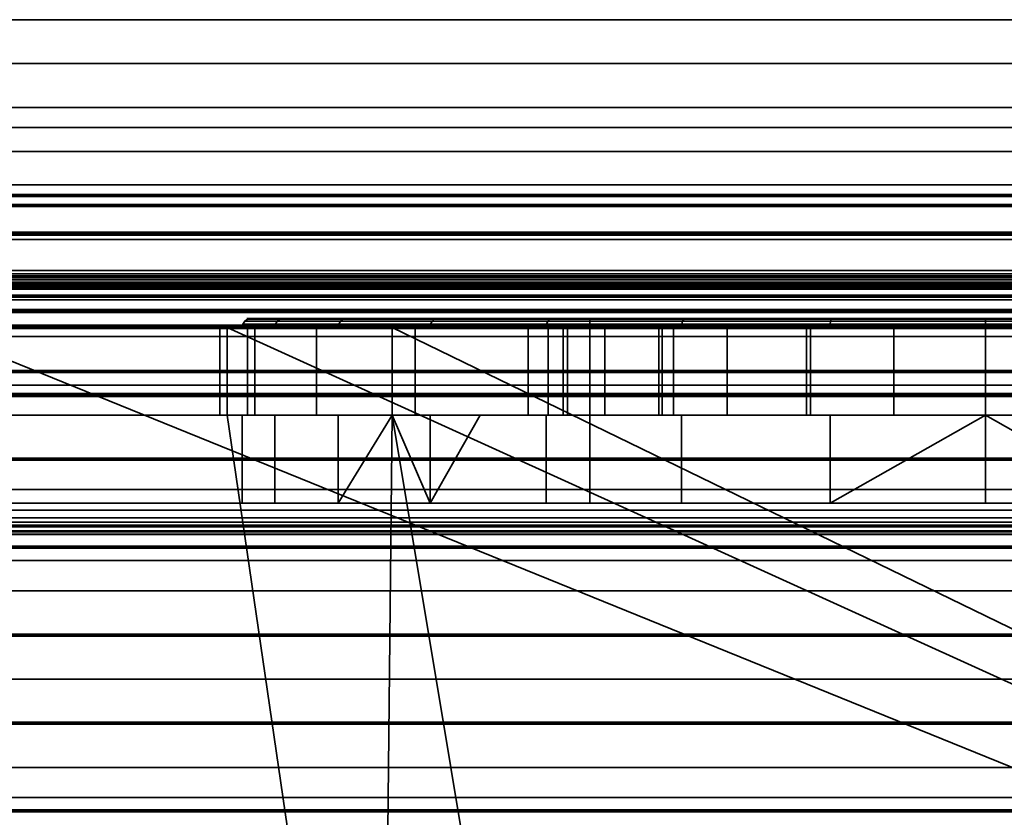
# Model space of a CAD drawing. Header units: millimetres. Extents: x -625 to 3725, y -115 to 86.
# Tile 45 of 256: x -354.99 to -343.79, y -22.57 to -13.5. Entities that reach past the tile are written whole.
import ezdxf

# ---------------------------------------------------------------- set-up
doc = ezdxf.new("R2010")
doc.units = ezdxf.units.MM
doc.layers.add('151', color=7, linetype='Continuous', true_color=0xffffff)

# ---------------------------------------------------------------- blocks, each defined once
blk = doc.blocks.new('UG_SURFACE_001')
at = {"layer": '151', "color": 252, "linetype": 'Continuous', "lineweight": 35}
for points in [[(625, -14, 2237), (625, 86, 2237), (-625, 86, 2237), (-625, -14, 2237)], [(-475, -14, 2087), (-475, 86, 2087), (475, 86, 2087), (475, -14, 2087)], [(625, -14, 2237), (-625, -14, 2237), (-475, -14, 2087), (475, -14, 2087)]]:
    blk.add_3dface(points, dxfattribs=at)
blk = doc.blocks.new('UG_SURFACE_026')
at = {"layer": '151', "color": 41, "linetype": 'Continuous', "lineweight": 35}
for points in [[(527.75, -32.75, 2137.75), (527.75, -17.75, 2137.75), (-527.75, -17.75, 2137.75), (-527.75, -32.75, 2137.75)], [(527.75, -17.75, 2137.75), (457.75, -17.75, 2067.75), (-457.75, -17.75, 2067.75), (-527.75, -17.75, 2137.75)], [(457.75, -17.75, 2067.75), (457.75, -32.75, 2067.75), (-457.75, -32.75, 2067.75), (-457.75, -17.75, 2067.75)]]:
    blk.add_3dface(points, dxfattribs=at)
blk = doc.blocks.new('UG_SURFACE_027')
at = {"layer": '151', "color": 14, "linetype": 'Continuous', "lineweight": 35}
for points in [[(532.75, -14, 2142.75), (527.75, -14, 2137.75), (-527.75, -14, 2137.75), (-532.75, -14, 2142.75)], [(532.75, -29.75, 2142.75), (532.75, -14, 2142.75), (-532.75, -14, 2142.75), (-532.75, -29.75, 2142.75)], [(-527.75, -14, 2137.75), (527.75, -14, 2137.75), (527.75, -32.75, 2137.75), (-527.75, -32.75, 2137.75)]]:
    blk.add_3dface(points, dxfattribs=at)
blk = doc.blocks.new('UG_SURFACE_028')
at = {"layer": '151', "color": 14, "linetype": 'Continuous', "lineweight": 35}
for points in [[(456.8, -17.75, 2066.8), (456.8, 11.25, 2066.8), (-456.8, 11.25, 2066.8), (-456.8, -17.75, 2066.8)], [(452.75, 8.5, 2062.75), (452.75, -29.75, 2062.75), (-452.75, -29.75, 2062.75), (-452.75, 8.5, 2062.75)], [(457.75, -32.75, 2067.75), (457.75, -17.75, 2067.75), (-457.75, -17.75, 2067.75), (-457.75, -32.75, 2067.75)], [(457.75, -17.75, 2067.75), (456.8, -17.75, 2066.8), (-456.8, -17.75, 2066.8), (-457.75, -17.75, 2067.75)]]:
    blk.add_3dface(points, dxfattribs=at)
blk = doc.blocks.new('UG_SURFACE_029')
at = {"layer": '151', "color": 7, "linetype": 'Continuous', "lineweight": 35}
for points in [[(-452.75, 8.25, 2062.75), (-452.75, -29.75, 2062.75), (452.75, -29.75, 2062.75), (452.75, 8.25, 2062.75)], [(452.5, 8.25, 2062.5), (452.5, -29.75, 2062.5), (-452.5, -29.75, 2062.5), (-452.5, 8.25, 2062.5)], [(533, -29.75, 2143), (533, -14, 2143), (-533, -14, 2143), (-533, -29.75, 2143)], [(532.75, -14, 2142.75), (-532.75, -14, 2142.75), (-533, -14, 2143), (533, -14, 2143)], [(-532.75, -29.75, 2142.75), (-532.75, -14, 2142.75), (532.75, -14, 2142.75), (532.75, -29.75, 2142.75)]]:
    blk.add_3dface(points, dxfattribs=at)
blk = doc.blocks.new('UG_SURFACE_038')
at = {"layer": '151', "color": 31, "linetype": 'Continuous', "lineweight": 35}
for points in [[(461.25, -17.75, 2071.25), (461.25, 67.25, 2071.25), (-461.25, 67.25, 2071.25), (-461.25, -17.75, 2071.25)], [(456.75, 13.25, 2066.75), (456.75, -17.75, 2066.75), (-456.75, -17.75, 2066.75), (-456.75, 13.25, 2066.75)], [(452.25, -27.75, 2062.25), (452.25, 13.25, 2062.25), (-452.25, 13.25, 2062.25), (-452.25, -27.75, 2062.25)], [(413.25, 3.25, 2023.25), (413.25, -27.75, 2023.25), (-413.25, -27.75, 2023.25), (-413.25, 3.25, 2023.25)], [(456.75, -17.75, 2066.75), (461.25, -17.75, 2071.25), (-461.25, -17.75, 2071.25), (-456.75, -17.75, 2066.75)]]:
    blk.add_3dface(points, dxfattribs=at)
blk = doc.blocks.new('UG_SURFACE_040')
at = {"layer": '151', "color": 7, "linetype": 'Continuous', "lineweight": 35}
for points in [[(-413.25, 2.75, 2023.25), (-413.25, -27.75, 2023.25), (413.25, -27.75, 2023.25), (413.25, 2.75, 2023.25)], [(413, 2.75, 2023), (413, -27.75, 2023), (-413, -27.75, 2023), (-413, 2.75, 2023)], [(452.5, -27.75, 2062.5), (452.5, -17.75, 2062.5), (-452.5, -17.75, 2062.5), (-452.5, -27.75, 2062.5)], [(452.5, -17.75, 2062.5), (452.25, -17.75, 2062.25), (-452.25, -17.75, 2062.25), (-452.5, -17.75, 2062.5)], [(-452.25, -27.75, 2062.25), (-452.25, -17.75, 2062.25), (452.25, -17.75, 2062.25), (452.25, -27.75, 2062.25)]]:
    blk.add_3dface(points, dxfattribs=at)
blk = doc.blocks.new('UG_SURFACE_046')
at = {"layer": '151', "color": 252, "linetype": 'Continuous', "lineweight": 35}
for points in [[(-408.5, -16.5, 8.5), (387.5, -16.5, 8.5), (387.5, -16.538, 8.309), (-408.5, -16.538, 8.309)], [(-408.5, -16.5, 24), (387.5, -16.5, 24), (387.5, -16.5, 8.5), (-408.5, -16.5, 8.5)], [(-408.5, -17.5, 24), (387.5, -17.5, 24), (387.5, -16.5, 24), (-408.5, -16.5, 24)], [(-408.5, -16.538, 8.309), (387.5, -16.538, 8.309), (387.5, -16.646, 8.146), (-408.5, -16.646, 8.146)], [(-408.5, -16.646, 8.146), (387.5, -16.646, 8.146), (387.5, -16.809, 8.038), (-408.5, -16.809, 8.038)], [(-408.5, -16.809, 8.038), (387.5, -16.809, 8.038), (387.5, -17, 8), (-408.5, -17, 8)], [(-408.5, -17, 8), (387.5, -17, 8), (387.5, -18.5, 8), (-408.5, -18.5, 8)], [(-408.5, -17.5, 11), (387.5, -17.5, 11), (387.5, -24.5, 11), (-408.5, -24.5, 11)], [(-408.5, -17.5, 9), (387.5, -17.5, 9), (387.5, -17.5, 11), (-408.5, -17.5, 11)], [(-408.5, -18.5, 9), (387.5, -18.5, 9), (387.5, -17.5, 9), (-408.5, -17.5, 9)], [(-408.5, -17.5, 12), (387.5, -17.5, 12), (387.5, -17.5, 24), (-408.5, -17.5, 24)], [(-408.5, -24.5, 12), (387.5, -24.5, 12), (387.5, -17.5, 12), (-408.5, -17.5, 12)], [(-408.5, -18.5, 8), (387.5, -18.5, 8), (387.5, -18.5, 9), (-408.5, -18.5, 9)]]:
    blk.add_3dface(points, dxfattribs=at)
blk = doc.blocks.new('UG_SURFACE_047')
at = {"layer": '151', "color": 18, "linetype": 'Continuous', "lineweight": 70}
for points in [[(-408.5, -15.5, 8), (402.5, -15.5, 8), (402.5, -15.614, 7.426), (-408.5, -15.614, 7.426)], [(-408.5, -15.5, 23.5), (402.5, -15.5, 23.5), (402.5, -15.5, 8), (-408.5, -15.5, 8)], [(-408.5, -16.5, 23.5), (402.5, -16.5, 23.5), (402.5, -15.5, 23.5), (-408.5, -15.5, 23.5)], [(-408.5, -15.614, 7.426), (402.5, -15.614, 7.426), (402.5, -15.939, 6.939), (-408.5, -15.939, 6.939)], [(-408.5, -15.939, 6.939), (402.5, -15.939, 6.939), (402.5, -16.426, 6.614), (-408.5, -16.426, 6.614)], [(-408.5, -16.426, 6.614), (402.5, -16.426, 6.614), (402.5, -17, 6.5), (-408.5, -17, 6.5)], [(-408.5, -16.5, 8), (402.5, -16.5, 8), (402.5, -16.5, 23.5), (-408.5, -16.5, 23.5)], [(-408.5, -16.538, 7.809), (402.5, -16.538, 7.809), (402.5, -16.5, 8), (-408.5, -16.5, 8)], [(-408.5, -16.646, 7.646), (402.5, -16.646, 7.646), (402.5, -16.538, 7.809), (-408.5, -16.538, 7.809)], [(-408.5, -16.809, 7.538), (402.5, -16.809, 7.538), (402.5, -16.646, 7.646), (-408.5, -16.646, 7.646)], [(-408.5, -17, 7.5), (402.5, -17, 7.5), (402.5, -16.809, 7.538), (-408.5, -16.809, 7.538)], [(-408.5, -17, 6.5), (402.5, -17, 6.5), (402.5, -20.5, 6.5), (-408.5, -20.5, 6.5)], [(-408.5, -18.5, 7.5), (402.5, -18.5, 7.5), (402.5, -17, 7.5), (-408.5, -17, 7.5)], [(-408.5, -17.5, 9), (402.5, -17.5, 9), (402.5, -18.5, 9), (-408.5, -18.5, 9)], [(-408.5, -17.5, 10), (402.5, -17.5, 10), (402.5, -17.5, 9), (-408.5, -17.5, 9)], [(-408.5, -24.5, 10), (402.5, -24.5, 10), (402.5, -17.5, 10), (-408.5, -17.5, 10)], [(-408.5, -18.5, 9), (402.5, -18.5, 9), (402.5, -18.5, 7.5), (-408.5, -18.5, 7.5)], [(-408.5, -19.5, 9), (402.5, -19.5, 9), (402.5, -22.5, 9), (-408.5, -22.5, 9)], [(-408.5, -19.5, 7.5), (402.5, -19.5, 7.5), (402.5, -19.5, 9), (-408.5, -19.5, 9)], [(-408.5, -20.5, 7.5), (402.5, -20.5, 7.5), (402.5, -19.5, 7.5), (-408.5, -19.5, 7.5)], [(-408.5, -20.5, 6.5), (402.5, -20.5, 6.5), (402.5, -20.5, 7.5), (-408.5, -20.5, 7.5)], [(-408.5, -21.5, 6.5), (402.5, -21.5, 6.5), (402.5, -25, 6.5), (-408.5, -25, 6.5)], [(-408.5, -21.5, 7.5), (402.5, -21.5, 7.5), (402.5, -21.5, 6.5), (-408.5, -21.5, 6.5)], [(-408.5, -22.5, 7.5), (402.5, -22.5, 7.5), (402.5, -21.5, 7.5), (-408.5, -21.5, 7.5)], [(-408.5, -22.5, 9), (402.5, -22.5, 9), (402.5, -22.5, 7.5), (-408.5, -22.5, 7.5)]]:
    blk.add_3dface(points, dxfattribs=at)
blk = doc.blocks.new('UG_SURFACE_048')
at = {"layer": '151', "color": 250, "linetype": 'Continuous', "lineweight": 35}
for points in [[(-408.5, -14.5, 3.5), (408.5, -14.5, 3.5), (408.5, -14.728, 2.352), (-408.5, -14.728, 2.352)], [(-408.5, -14.5, 23.5), (408.5, -14.5, 23.5), (408.5, -14.5, 3.5), (-408.5, -14.5, 3.5)], [(-408.5, -15.5, 23.5), (408.5, -15.5, 23.5), (408.5, -14.5, 23.5), (-408.5, -14.5, 23.5)], [(-408.5, -14.728, 2.352), (408.5, -14.728, 2.352), (408.5, -15.379, 1.379), (-408.5, -15.379, 1.379)], [(-408.5, -15.379, 1.379), (408.5, -15.379, 1.379), (408.5, -16.352, 0.728), (-408.5, -16.352, 0.728)], [(-408.5, -15.5, 5.5), (408.5, -15.5, 5.5), (408.5, -19.216, 5.5), (-408.5, -19.216, 5.5)], [(-408.5, -15.5, 3.5), (408.5, -15.5, 3.5), (408.5, -15.5, 5.5), (-408.5, -15.5, 5.5)], [(-408.5, -15.606, 2.856), (408.5, -15.606, 2.856), (408.5, -15.5, 3.5), (-408.5, -15.5, 3.5)], [(-408.5, -15.5, 6.5), (408.5, -15.5, 6.5), (408.5, -15.5, 23.5), (-408.5, -15.5, 23.5)], [(-408.5, -20.5, 6.5), (408.5, -20.5, 6.5), (408.5, -15.5, 6.5), (-408.5, -15.5, 6.5)], [(-408.5, -15.915, 2.281), (408.5, -15.915, 2.281), (408.5, -15.606, 2.856), (-408.5, -15.606, 2.856)], [(-408.5, -16.391, 1.835), (408.5, -16.391, 1.835), (408.5, -15.915, 2.281), (-408.5, -15.915, 2.281)], [(-408.5, -16.352, 0.728), (408.5, -16.352, 0.728), (408.5, -17.5, 0.5), (-408.5, -17.5, 0.5)], [(-408.5, -16.986, 1.567), (408.5, -16.986, 1.567), (408.5, -16.391, 1.835), (-408.5, -16.391, 1.835)], [(-408.5, -16.458, 3.623), (408.5, -16.458, 3.623), (408.5, -16.486, 3.478), (-408.5, -16.486, 3.478)], [(-408.5, -16.486, 3.767), (408.5, -16.486, 3.767), (408.5, -16.458, 3.623), (-408.5, -16.458, 3.623)], [(-408.5, -16.486, 3.478), (408.5, -16.486, 3.478), (408.5, -16.566, 3.354), (-408.5, -16.566, 3.354)], [(-408.5, -16.566, 3.891), (408.5, -16.566, 3.891), (408.5, -16.486, 3.767), (-408.5, -16.486, 3.767)], [(-408.5, -16.566, 3.354), (408.5, -16.566, 3.354), (408.5, -16.687, 3.269), (-408.5, -16.687, 3.269)], [(-408.5, -17.785, 4.87), (408.5, -17.785, 4.87), (408.5, -16.566, 3.891), (-408.5, -16.566, 3.891)], [(-408.5, -16.687, 3.269), (408.5, -16.687, 3.269), (408.5, -16.83, 3.235), (-408.5, -16.83, 3.235)], [(-408.5, -16.83, 3.235), (408.5, -16.83, 3.235), (408.5, -16.976, 3.257), (-408.5, -16.976, 3.257)], [(-408.5, -16.976, 3.257), (408.5, -16.976, 3.257), (408.5, -17.103, 3.332), (-408.5, -17.103, 3.332)], [(-408.5, -19.001, 3.033), (408.5, -19.001, 3.033), (408.5, -16.986, 1.567), (-408.5, -16.986, 1.567)], [(-408.5, -17.103, 3.332), (408.5, -17.103, 3.332), (408.5, -18.843, 4.791), (-408.5, -18.843, 4.791)], [(-408.5, -17.5, 0.5), (408.5, -17.5, 0.5), (408.5, -24.5, 0.5), (-408.5, -24.5, 0.5)], [(-408.5, -17.658, 1.5), (408.5, -17.658, 1.5), (408.5, -19.27, 2.674), (-408.5, -19.27, 2.674)], [(-408.5, -24.342, 1.5), (408.5, -24.342, 1.5), (408.5, -17.658, 1.5), (-408.5, -17.658, 1.5)], [(-408.5, -19.216, 5.5), (408.5, -19.216, 5.5), (408.5, -17.785, 4.87), (-408.5, -17.785, 4.87)], [(-408.5, -18.843, 4.791), (408.5, -18.843, 4.791), (408.5, -21, 5.5), (-408.5, -21, 5.5)], [(-408.5, -19.079, 3.07), (408.5, -19.079, 3.07), (408.5, -19.001, 3.033), (-408.5, -19.001, 3.033)], [(-408.5, -19.166, 3.074), (408.5, -19.166, 3.074), (408.5, -19.079, 3.07), (-408.5, -19.079, 3.07)], [(-408.5, -19.248, 3.044), (408.5, -19.248, 3.044), (408.5, -19.166, 3.074), (-408.5, -19.166, 3.074)], [(-408.5, -19.313, 2.986), (408.5, -19.313, 2.986), (408.5, -19.248, 3.044), (-408.5, -19.248, 3.044)], [(-408.5, -19.27, 2.674), (408.5, -19.27, 2.674), (408.5, -19.327, 2.739), (-408.5, -19.327, 2.739)], [(-408.5, -19.35, 2.908), (408.5, -19.35, 2.908), (408.5, -19.313, 2.986), (-408.5, -19.313, 2.986)], [(-408.5, -19.327, 2.739), (408.5, -19.327, 2.739), (408.5, -19.355, 2.821), (-408.5, -19.355, 2.821)], [(-408.5, -19.355, 2.821), (408.5, -19.355, 2.821), (408.5, -19.35, 2.908), (-408.5, -19.35, 2.908)], [(-408.5, -19.653, 7.5), (408.5, -19.653, 7.5), (408.5, -20.5, 7.5), (-408.5, -20.5, 7.5)], [(-408.5, -19.995, 8.44), (408.5, -19.995, 8.44), (408.5, -19.653, 7.5), (-408.5, -19.653, 7.5)], [(-408.5, -22.005, 8.44), (408.5, -22.005, 8.44), (408.5, -19.995, 8.44), (-408.5, -19.995, 8.44)], [(-408.5, -20.5, 7.5), (408.5, -20.5, 7.5), (408.5, -20.5, 6.5), (-408.5, -20.5, 6.5)], [(-408.5, -21, 5.5), (408.5, -21, 5.5), (408.5, -23.157, 4.791), (-408.5, -23.157, 4.791)], [(-408.5, -21.5, 7.5), (408.5, -21.5, 7.5), (408.5, -22.347, 7.5), (-408.5, -22.347, 7.5)], [(-408.5, -21.5, 6.5), (408.5, -21.5, 6.5), (408.5, -21.5, 7.5), (-408.5, -21.5, 7.5)], [(-408.5, -26.5, 6.5), (408.5, -26.5, 6.5), (408.5, -21.5, 6.5), (-408.5, -21.5, 6.5)], [(-408.5, -22.347, 7.5), (408.5, -22.347, 7.5), (408.5, -22.005, 8.44), (-408.5, -22.005, 8.44)]]:
    blk.add_3dface(points, dxfattribs=at)
blk = doc.blocks.new('UG_SURFACE_049')
at = {"layer": '151', "color": 252, "linetype": 'Continuous', "lineweight": 35}
for points in [[(-408.5, -13.5, 0.5), (408.5, -13.5, 0.5), (408.5, -14.5, 0.5), (-408.5, -14.5, 0.5)], [(-408.5, -13.5, 26.5), (408.5, -13.5, 26.5), (408.5, -13.5, 0.5), (-408.5, -13.5, 0.5)], [(-408.5, -14.5, 26.5), (408.5, -14.5, 26.5), (408.5, -13.5, 26.5), (-408.5, -13.5, 26.5)], [(-408.5, -13.5, 29.5), (408.5, -13.5, 29.5), (408.5, -14.5, 29.5), (-408.5, -14.5, 29.5)], [(-408.5, -13.5, 30.5), (408.5, -13.5, 30.5), (408.5, -13.5, 29.5), (-408.5, -13.5, 29.5)], [(-408.5, -17.75, 30.5), (408.5, -17.75, 30.5), (408.5, -13.5, 30.5), (-408.5, -13.5, 30.5)], [(-408.5, -14.5, 24), (408.5, -14.5, 24), (408.5, -17.772, 24), (-408.5, -17.772, 24)], [(-408.5, -14.5, 0.5), (408.5, -14.5, 0.5), (408.5, -14.5, 24), (-408.5, -14.5, 24)], [(-408.5, -15, 28), (408.5, -15, 28), (408.5, -14.5, 26.5), (-408.5, -14.5, 26.5)], [(-408.5, -14.5, 29.5), (408.5, -14.5, 29.5), (408.5, -15, 28), (-408.5, -15, 28)], [(-408.5, -16, 27), (408.5, -16, 27), (408.5, -26, 27), (-408.5, -26, 27)], [(-408.5, -16, 25), (408.5, -16, 25), (408.5, -16, 27), (-408.5, -16, 27)], [(-408.5, -17.772, 25), (408.5, -17.772, 25), (408.5, -16, 25), (-408.5, -16, 25)], [(-408.5, -16.5, 29.5), (408.5, -16.5, 29.5), (408.5, -17.75, 29.5), (-408.5, -17.75, 29.5)], [(-408.5, -16.5, 28), (408.5, -16.5, 28), (408.5, -16.5, 29.5), (-408.5, -16.5, 29.5)], [(-408.5, -25.5, 28), (408.5, -25.5, 28), (408.5, -16.5, 28), (-408.5, -16.5, 28)], [(-408.5, -17.75, 29.5), (408.5, -17.75, 29.5), (408.5, -17.75, 30.5), (-408.5, -17.75, 30.5)], [(-408.5, -17.772, 24), (408.5, -17.772, 24), (408.5, -17.772, 25), (-408.5, -17.772, 25)]]:
    blk.add_3dface(points, dxfattribs=at)
blk = doc.blocks.new('UG_SURFACE_051')
at = {"layer": '151', "color": 32, "linetype": 'Continuous', "lineweight": 35}
for points in [[(-409, -34, 2017), (409, -34, 2017), (409, 0, 2017), (-409, 0, 2017)], [(-409, -29, 30.5), (-409, -13, 30.5), (409, -13, 30.5), (409, -29, 30.5)]]:
    blk.add_3dface(points, dxfattribs=at)
blk = doc.blocks.new('UG_SURFACE_052')
at = {"layer": '151', "color": 252, "linetype": 'Continuous', "lineweight": 35}
for points in [[(-351.336, -16.929, 1099.765), (-352.424, -16.929, 1103.115), (-352.392, -16.908, 1103.118), (-351.308, -16.908, 1099.781)], [(-352.424, -16.929, 1103.115), (-352.056, -16.929, 1106.618), (-352.025, -16.908, 1106.608), (-352.392, -16.908, 1103.118)], [(-351.308, -16.908, 1099.781), (-352.392, -16.908, 1103.118), (-352.354, -16.9, 1103.122), (-351.275, -16.9, 1099.8)], [(-352.392, -16.908, 1103.118), (-352.025, -16.908, 1106.608), (-351.989, -16.9, 1106.596), (-352.354, -16.9, 1103.122)], [(-348.5, -16.9, 1108.5), (-348.5, -16.9, 1099.5), (-351.275, -16.9, 1099.8), (-352.354, -16.9, 1103.122)], [(-352.354, -16.9, 1103.122), (-351.989, -16.9, 1106.596), (-350.242, -16.9, 1109.621), (-348.5, -16.9, 1108.5)], [(-352.056, -16.929, 1106.618), (-350.295, -16.929, 1109.668), (-350.271, -16.908, 1109.646), (-352.025, -16.908, 1106.608)], [(-352.025, -16.908, 1106.608), (-350.271, -16.908, 1109.646), (-350.242, -16.9, 1109.621), (-351.989, -16.9, 1106.596)], [(-348.979, -16.929, 1097.147), (-351.336, -16.929, 1099.765), (-351.308, -16.908, 1099.781), (-348.96, -16.908, 1097.173)], [(-348.96, -16.908, 1097.173), (-351.308, -16.908, 1099.781), (-351.275, -16.9, 1099.8), (-348.937, -16.9, 1097.204)], [(-348.5, -16.9, 1099.5), (-348.937, -16.9, 1097.204), (-351.275, -16.9, 1099.8)], [(-350.295, -16.929, 1109.668), (-347.445, -16.929, 1111.738), (-347.432, -16.908, 1111.709), (-350.271, -16.908, 1109.646)], [(-350.271, -16.908, 1109.646), (-347.432, -16.908, 1111.709), (-347.417, -16.9, 1111.674), (-350.242, -16.9, 1109.621)], [(-348.5, -16.9, 1108.5), (-350.242, -16.9, 1109.621), (-347.417, -16.9, 1111.674)], [(-345.761, -16.929, 1095.714), (-348.979, -16.929, 1097.147), (-348.96, -16.908, 1097.173), (-345.754, -16.908, 1095.746)], [(-345.754, -16.908, 1095.746), (-348.96, -16.908, 1097.173), (-348.937, -16.9, 1097.204), (-345.746, -16.9, 1095.784)], [(-342.254, -16.9, 1095.784), (-345.746, -16.9, 1095.784), (-348.937, -16.9, 1097.204), (-348.5, -16.9, 1099.5)], [(-348.5, -16.9, 1099.5), (-339.5, -16.9, 1099.5), (-339.063, -16.9, 1097.204), (-342.254, -16.9, 1095.784)], [(-347.417, -16.9, 1111.674), (-344, -16.9, 1112.4), (-339.5, -16.9, 1108.5), (-348.5, -16.9, 1108.5)], [(-348.5, -19, 1099.5), (-339.5, -19, 1099.5), (-339.5, -16.9, 1099.5), (-348.5, -16.9, 1099.5)], [(-348.5, -19, 1108.5), (-348.5, -19, 1099.5), (-348.5, -16.9, 1099.5), (-348.5, -16.9, 1108.5)], [(-339.5, -19, 1108.5), (-348.5, -19, 1108.5), (-348.5, -16.9, 1108.5), (-339.5, -16.9, 1108.5)], [(-347.445, -16.929, 1111.738), (-344, -16.929, 1112.471), (-344, -16.908, 1112.438), (-347.432, -16.908, 1111.709)], [(-347.432, -16.908, 1111.709), (-344, -16.908, 1112.438), (-344, -16.9, 1112.4), (-347.417, -16.9, 1111.674)], [(-342.239, -16.929, 1095.714), (-345.761, -16.929, 1095.714), (-345.754, -16.908, 1095.746), (-342.246, -16.908, 1095.746)], [(-342.246, -16.908, 1095.746), (-345.754, -16.908, 1095.746), (-345.746, -16.9, 1095.784), (-342.254, -16.9, 1095.784)], [(-344, -16.908, 1112.438), (-340.568, -16.908, 1111.709), (-340.583, -16.9, 1111.674), (-344, -16.9, 1112.4)], [(-344, -16.9, 1112.4), (-340.583, -16.9, 1111.674), (-337.758, -16.9, 1109.621), (-339.5, -16.9, 1108.5)], [(-344, -16.929, 1112.471), (-340.555, -16.929, 1111.738), (-340.568, -16.908, 1111.709), (-344, -16.908, 1112.438)], [(-356.025, -17, 1167.5), (-406, -17, 1167.5), (-406, -30, 1167.5), (-324, -30, 1167.5)], [(-324, -30, 1002.5), (-406, -30, 1002.5), (-406, -17, 1002.5), (-356.025, -17, 1002.5)], [(-324, -30, 1167.5), (-352.625, -17, 1167.5), (-356.025, -17, 1167.5)], [(-324, -30, 1002.5), (-356.025, -17, 1002.5), (-352.625, -17, 1002.5)], [(-356.025, -17, 1033.975), (-352.707, -17, 1031.132), (-352.625, -17, 1030.875)], [(-356.025, -17, 1033.975), (-352.625, -17, 1033.975), (-352.625, -17, 1031.877), (-352.707, -17, 1031.132)], [(-352.625, -17, 1030.875), (-352.625, -17, 1013.575), (-356.025, -17, 1013.575), (-356.025, -17, 1033.975)], [(-356.025, -17, 1002.5), (-356.025, -17, 1013.575), (-352.625, -17, 1013.575), (-352.625, -17, 1002.5)], [(-356.025, -17, 1033.975), (-356.025, -17, 1058.875), (-352.625, -17, 1058.875), (-352.625, -17, 1033.975)], [(-356.025, -17, 1058.875), (-356.025, -17, 1091.25), (-352.625, -17, 1091.25), (-352.625, -17, 1058.875)], [(-356.025, -17, 1091.25), (-356.025, -17, 1110.1), (-352.625, -17, 1110.1), (-352.625, -17, 1091.25)], [(-356.025, -17, 1110.1), (-356.025, -17, 1128.75), (-352.625, -17, 1128.75), (-352.625, -17, 1110.1)], [(-356.025, -17, 1128.75), (-356.025, -17, 1167.5), (-352.625, -17, 1167.5), (-352.625, -17, 1128.75)], [(-352.625, -18, 1031.877), (-352.707, -18, 1031.132), (-352.707, -17, 1031.132), (-352.625, -17, 1031.877)], [(-352.625, -17, 1030.875), (-352.707, -17, 1031.132), (-352.707, -18, 1031.132), (-352.625, -18, 1030.875)], [(-324, -30, 1167.5), (-350.75, -17, 1167.5), (-352.625, -17, 1167.5)], [(-324, -30, 1002.5), (-352.625, -17, 1002.5), (-350.75, -17, 1002.5)], [(-352.625, -17, 1110.1), (-352.084, -17, 1106.627), (-352.453, -17, 1103.112)], [(-352.625, -17, 1110.1), (-350.75, -17, 1110.1), (-350.75, -17, 1108.937), (-352.084, -17, 1106.627)], [(-352.453, -17, 1103.112), (-352.625, -17, 1091.25), (-352.625, -17, 1110.1)], [(-352.453, -17, 1103.112), (-351.361, -17, 1099.75), (-352.625, -17, 1091.25)], [(-352.625, -17, 1058.875), (-350.75, -17, 1058.875), (-350.75, -17, 1037.42), (-352.311, -17, 1034.737)], [(-352.625, -17, 1013.575), (-352.625, -17, 1030.875), (-351.607, -17, 1027.676)], [(-351.607, -17, 1027.676), (-350.75, -17, 1026.71), (-350.75, -17, 1013.575), (-352.625, -17, 1013.575)], [(-352.625, -17, 1031.877), (-352.625, -17, 1033.975), (-352.395, -17, 1033.975)], [(-352.311, -17, 1034.737), (-352.395, -17, 1033.975), (-352.625, -17, 1033.975), (-352.625, -17, 1058.875)], [(-351.361, -17, 1099.75), (-350.75, -17, 1099.071), (-350.75, -17, 1091.25), (-352.625, -17, 1091.25)], [(-352.625, -17, 1002.5), (-352.625, -17, 1013.575), (-350.75, -17, 1013.575), (-350.75, -17, 1002.5)], [(-352.625, -17, 1058.875), (-352.625, -17, 1091.25), (-350.75, -17, 1091.25), (-350.75, -17, 1058.875)], [(-352.625, -17, 1110.1), (-352.625, -17, 1128.75), (-350.75, -17, 1128.75), (-350.75, -17, 1110.1)], [(-352.625, -17, 1128.75), (-352.625, -17, 1167.5), (-350.75, -17, 1167.5), (-350.75, -17, 1128.75)], [(-352.395, -18, 1033.975), (-352.625, -18, 1031.877), (-352.625, -17, 1031.877), (-352.395, -17, 1033.975)], [(-352.625, -18, 1030.875), (-351.607, -18, 1027.676), (-351.607, -17, 1027.676), (-352.625, -17, 1030.875)], [(-351.361, -17, 1099.75), (-352.453, -17, 1103.112), (-352.446, -16.962, 1103.112), (-351.355, -16.962, 1099.754)], [(-352.453, -17, 1103.112), (-352.084, -17, 1106.627), (-352.077, -16.962, 1106.624), (-352.446, -16.962, 1103.112)], [(-351.355, -16.962, 1099.754), (-352.446, -16.962, 1103.112), (-352.424, -16.929, 1103.115), (-351.336, -16.929, 1099.765)], [(-352.446, -16.962, 1103.112), (-352.077, -16.962, 1106.624), (-352.056, -16.929, 1106.618), (-352.424, -16.929, 1103.115)], [(-352.395, -17, 1033.975), (-352.311, -17, 1034.737), (-352.311, -18, 1034.737), (-352.395, -18, 1033.975)], [(-350.75, -18, 1037.42), (-352.311, -18, 1034.737), (-352.311, -17, 1034.737), (-350.75, -17, 1037.42)], [(-350.311, -16.962, 1109.683), (-352.077, -16.962, 1106.624), (-352.084, -17, 1106.627), (-350.75, -17, 1108.937)], [(-352.077, -16.962, 1106.624), (-350.311, -16.962, 1109.683), (-350.295, -16.929, 1109.668), (-352.056, -16.929, 1106.618)], [(-350.75, -17, 1026.71), (-351.607, -17, 1027.676), (-351.607, -18, 1027.676), (-350.75, -18, 1026.71)], [(-350.75, -17, 1099.071), (-351.361, -17, 1099.75), (-351.355, -16.962, 1099.754)], [(-348.992, -16.962, 1097.129), (-351.355, -16.962, 1099.754), (-351.336, -16.929, 1099.765), (-348.979, -16.929, 1097.147)], [(-351.355, -16.962, 1099.754), (-348.992, -16.962, 1097.129), (-348.996, -17, 1097.123), (-350.75, -17, 1099.071)], [(-350.75, -17, 1108.937), (-350.317, -17, 1109.688), (-350.311, -16.962, 1109.683)], [(-324, -30, 1167.5), (-337.25, -17, 1167.5), (-350.75, -17, 1167.5)], [(-324, -30, 1002.5), (-350.75, -17, 1002.5), (-337.25, -17, 1002.5)], [(-350.75, -17, 1128.75), (-346.034, -17, 1145.432), (-344, -17, 1145)], [(-350.75, -17, 1128.75), (-350.75, -17, 1167.5), (-348.973, -17, 1150.523)], [(-344, -17, 1145), (-341.966, -17, 1145.432), (-337.25, -17, 1128.75), (-350.75, -17, 1128.75)], [(-350.75, -17, 1167.5), (-348.33, -17, 1152.5), (-348.973, -17, 1150.523)], [(-350.75, -17, 1167.5), (-345.04, -17, 1154.891), (-346.939, -17, 1154.045)], [(-350.75, -17, 1128.75), (-347.716, -17, 1146.654), (-346.034, -17, 1145.432)], [(-346.939, -17, 1154.045), (-348.33, -17, 1152.5), (-350.75, -17, 1167.5)], [(-348.973, -17, 1150.523), (-348.755, -17, 1148.455), (-350.75, -17, 1128.75)], [(-348.755, -17, 1148.455), (-347.716, -17, 1146.654), (-350.75, -17, 1128.75)], [(-350.75, -17, 1167.5), (-337.25, -17, 1167.5), (-342.96, -17, 1154.891), (-345.04, -17, 1154.891)], [(-350.75, -17, 1058.875), (-346.034, -17, 1077.432), (-344, -17, 1077)], [(-344, -17, 1077), (-341.966, -17, 1077.432), (-337.25, -17, 1058.875), (-350.75, -17, 1058.875)], [(-350.75, -17, 1091.25), (-348.33, -17, 1084.5), (-348.973, -17, 1082.523)], [(-350.75, -17, 1091.25), (-345.04, -17, 1086.891), (-346.939, -17, 1086.045)], [(-350.75, -17, 1058.875), (-347.716, -17, 1078.654), (-346.034, -17, 1077.432)], [(-346.939, -17, 1086.045), (-348.33, -17, 1084.5), (-350.75, -17, 1091.25)], [(-348.973, -17, 1082.523), (-348.755, -17, 1080.455), (-350.75, -17, 1058.875), (-350.75, -17, 1091.25)], [(-348.755, -17, 1080.455), (-347.716, -17, 1078.654), (-350.75, -17, 1058.875)], [(-350.75, -17, 1091.25), (-337.25, -17, 1091.25), (-342.96, -17, 1086.891), (-345.04, -17, 1086.891)], [(-350.75, -17, 1128.75), (-344, -17, 1112.5), (-347.457, -17, 1111.765)], [(-340.543, -17, 1111.765), (-344, -17, 1112.5), (-350.75, -17, 1128.75), (-337.25, -17, 1128.75)], [(-350.75, -17, 1110.1), (-349.749, -17, 1110.1), (-350.317, -17, 1109.688)], [(-337.25, -17, 1091.25), (-350.75, -17, 1091.25), (-345.767, -17, 1095.686), (-344, -17, 1095.5)], [(-350.75, -17, 1091.25), (-348.996, -17, 1097.123), (-345.767, -17, 1095.686)], [(-350.75, -17, 1091.25), (-350.75, -17, 1099.071), (-348.996, -17, 1097.123)], [(-350.75, -17, 1058.875), (-347.548, -17, 1039.998), (-350.487, -17, 1037.872)], [(-350.75, -17, 1058.875), (-344, -17, 1040.75), (-347.548, -17, 1039.998)], [(-340.452, -17, 1039.998), (-344, -17, 1040.75), (-350.75, -17, 1058.875), (-337.25, -17, 1058.875)], [(-350.75, -17, 1013.575), (-349.2, -17, 1013.575), (-349.2, -17, 1012.55)], [(-337.25, -17, 1002.5), (-350.75, -17, 1002.5), (-344, -17, 1007.35), (-342.01, -17, 1007.746)], [(-350.75, -17, 1002.5), (-347.677, -17, 1008.873), (-345.99, -17, 1007.746)], [(-349.2, -17, 1012.55), (-348.804, -17, 1010.56), (-350.75, -17, 1002.5), (-350.75, -17, 1013.575)], [(-348.804, -17, 1010.56), (-347.677, -17, 1008.873), (-350.75, -17, 1002.5)], [(-345.99, -17, 1007.746), (-344, -17, 1007.35), (-350.75, -17, 1002.5)], [(-349.2, -17, 1013.575), (-350.75, -17, 1013.575), (-350.75, -17, 1026.71), (-349.2, -17, 1024.963)], [(-350.487, -17, 1037.872), (-350.75, -17, 1037.42), (-350.75, -17, 1058.875)], [(-350.317, -17, 1109.688), (-350.75, -17, 1108.937), (-350.75, -17, 1110.1)], [(-347.457, -17, 1111.765), (-349.749, -17, 1110.1), (-350.75, -17, 1110.1), (-350.75, -17, 1128.75)], [(-350.75, -18, 1026.71), (-349.2, -18, 1024.963), (-349.2, -17, 1024.963), (-350.75, -17, 1026.71)], [(-350.75, -17, 1037.42), (-350.487, -17, 1037.872), (-350.487, -18, 1037.872), (-350.75, -18, 1037.42)], [(-347.548, -17, 1039.998), (-347.548, -18, 1039.998), (-350.487, -18, 1037.872), (-350.487, -17, 1037.872)], [(-350.311, -16.962, 1109.683), (-350.317, -17, 1109.688), (-349.749, -17, 1110.1)], [(-350.311, -16.962, 1109.683), (-347.454, -16.962, 1111.758), (-347.445, -16.929, 1111.738), (-350.295, -16.929, 1109.668)], [(-349.749, -17, 1110.1), (-347.457, -17, 1111.765), (-347.454, -16.962, 1111.758), (-350.311, -16.962, 1109.683)], [(-349.2, -17, 1013.575), (-349.2, -17, 1024.963), (-349.2, -18, 1024.963), (-349.2, -18, 1013.575)], [(-349.2, -18, 1013.575), (-349.2, -18, 1012.55), (-349.2, -17, 1012.55), (-349.2, -17, 1013.575)], [(-349.2, -17, 1012.55), (-349.2, -18, 1012.55), (-348.804, -18, 1010.56), (-348.804, -17, 1010.56)], [(-345.767, -17, 1095.686), (-348.996, -17, 1097.123), (-348.992, -16.962, 1097.129), (-345.766, -16.962, 1095.693)], [(-345.766, -16.962, 1095.693), (-348.992, -16.962, 1097.129), (-348.979, -16.929, 1097.147), (-345.761, -16.929, 1095.714)], [(-348.973, -17, 1150.523), (-348.973, -18, 1150.523), (-348.755, -18, 1148.455), (-348.755, -17, 1148.455)], [(-348.33, -17, 1152.5), (-348.33, -18, 1152.5), (-348.973, -18, 1150.523), (-348.973, -17, 1150.523)], [(-348.973, -17, 1082.523), (-348.973, -18, 1082.523), (-348.755, -18, 1080.455), (-348.755, -17, 1080.455)], [(-348.33, -17, 1084.5), (-348.33, -18, 1084.5), (-348.973, -18, 1082.523), (-348.973, -17, 1082.523)], [(-348.804, -17, 1010.56), (-348.804, -18, 1010.56), (-347.677, -18, 1008.873), (-347.677, -17, 1008.873)], [(-348.755, -17, 1148.455), (-348.755, -18, 1148.455), (-347.716, -18, 1146.654), (-347.716, -17, 1146.654)], [(-348.755, -17, 1080.455), (-348.755, -18, 1080.455), (-347.716, -18, 1078.654), (-347.716, -17, 1078.654)], [(-346.939, -17, 1154.045), (-346.939, -18, 1154.045), (-348.33, -18, 1152.5), (-348.33, -17, 1152.5)], [(-346.939, -17, 1086.045), (-346.939, -18, 1086.045), (-348.33, -18, 1084.5), (-348.33, -17, 1084.5)], [(-347.716, -17, 1146.654), (-347.716, -18, 1146.654), (-346.034, -18, 1145.432), (-346.034, -17, 1145.432)], [(-347.716, -17, 1078.654), (-347.716, -18, 1078.654), (-346.034, -18, 1077.432), (-346.034, -17, 1077.432)], [(-347.677, -17, 1008.873), (-347.677, -18, 1008.873), (-345.99, -18, 1007.746), (-345.99, -17, 1007.746)], [(-344, -17, 1040.75), (-344, -18, 1040.75), (-347.548, -18, 1039.998), (-347.548, -17, 1039.998)], [(-347.457, -17, 1111.765), (-344, -17, 1112.5), (-344, -16.962, 1112.492), (-347.454, -16.962, 1111.758)], [(-347.454, -16.962, 1111.758), (-344, -16.962, 1112.492), (-344, -16.929, 1112.471), (-347.445, -16.929, 1111.738)], [(-345.04, -17, 1154.891), (-345.04, -18, 1154.891), (-346.939, -18, 1154.045), (-346.939, -17, 1154.045)], [(-345.04, -17, 1086.891), (-345.04, -18, 1086.891), (-346.939, -18, 1086.045), (-346.939, -17, 1086.045)], [(-346.034, -17, 1145.432), (-346.034, -18, 1145.432), (-344, -18, 1145), (-344, -17, 1145)], [(-346.034, -17, 1077.432), (-346.034, -18, 1077.432), (-344, -18, 1077), (-344, -17, 1077)], [(-345.99, -17, 1007.746), (-345.99, -18, 1007.746), (-344, -18, 1007.35), (-344, -17, 1007.35)], [(-344, -17, 1095.5), (-345.767, -17, 1095.686), (-345.766, -16.962, 1095.693)], [(-342.234, -16.962, 1095.693), (-345.766, -16.962, 1095.693), (-345.761, -16.929, 1095.714), (-342.239, -16.929, 1095.714)], [(-344, -17, 1095.5), (-345.766, -16.962, 1095.693), (-342.234, -16.962, 1095.693)], [(-342.96, -17, 1154.891), (-342.96, -18, 1154.891), (-345.04, -18, 1154.891), (-345.04, -17, 1154.891)], [(-342.96, -17, 1086.891), (-342.96, -18, 1086.891), (-345.04, -18, 1086.891), (-345.04, -17, 1086.891)], [(-344, -16.962, 1112.492), (-340.546, -16.962, 1111.758), (-340.555, -16.929, 1111.738), (-344, -16.929, 1112.471)], [(-342.234, -16.962, 1095.693), (-342.233, -17, 1095.686), (-344, -17, 1095.5)], [(-344, -17, 1112.5), (-340.543, -17, 1111.765), (-340.546, -16.962, 1111.758), (-344, -16.962, 1112.492)], [(-344, -17, 1095.5), (-342.233, -17, 1095.686), (-337.25, -17, 1091.25)], [(-340.452, -17, 1039.998), (-340.452, -18, 1039.998), (-344, -18, 1040.75), (-344, -17, 1040.75)], [(-344, -17, 1007.35), (-344, -18, 1007.35), (-342.01, -18, 1007.746), (-342.01, -17, 1007.746)], [(-344, -17, 1145), (-344, -18, 1145), (-341.966, -18, 1145.432), (-341.966, -17, 1145.432)], [(-344, -17, 1077), (-344, -18, 1077), (-341.966, -18, 1077.432), (-341.966, -17, 1077.432)], [(-356.025, -30, 1003.5), (-350.875, -30, 1003.5), (-352.625, -18, 1003.5), (-356.025, -18, 1003.5)], [(-350.875, -30, 1166.5), (-356.025, -30, 1166.5), (-356.025, -18, 1166.5), (-352.625, -18, 1166.5)], [(-356.025, -18, 1033.975), (-356.025, -18, 1013.575), (-352.625, -18, 1013.575), (-352.625, -18, 1030.875)], [(-352.625, -18, 1030.875), (-352.707, -18, 1031.132), (-356.025, -18, 1033.975)], [(-352.707, -18, 1031.132), (-352.625, -18, 1031.877), (-352.625, -18, 1033.975), (-356.025, -18, 1033.975)], [(-352.625, -18, 1003.5), (-352.625, -18, 1013.575), (-356.025, -18, 1013.575), (-356.025, -18, 1003.5)], [(-352.625, -18, 1033.975), (-352.625, -18, 1058.875), (-356.025, -18, 1058.875), (-356.025, -18, 1033.975)], [(-352.625, -18, 1058.875), (-352.625, -18, 1091.25), (-356.025, -18, 1091.25), (-356.025, -18, 1058.875)], [(-352.625, -18, 1091.25), (-352.625, -18, 1110.1), (-356.025, -18, 1110.1), (-356.025, -18, 1091.25)], [(-352.625, -18, 1110.1), (-352.625, -18, 1128.75), (-356.025, -18, 1128.75), (-356.025, -18, 1110.1)], [(-352.625, -18, 1128.75), (-352.625, -18, 1166.5), (-356.025, -18, 1166.5), (-356.025, -18, 1128.75)], [(-350.875, -30, 1003.5), (-350.75, -18, 1003.5), (-352.625, -18, 1003.5)], [(-352.625, -18, 1166.5), (-350.75, -18, 1166.5), (-350.875, -30, 1166.5)], [(-352.625, -18, 1110.1), (-352.625, -18, 1091.25), (-352.453, -18, 1103.112)], [(-352.625, -18, 1091.25), (-351.361, -18, 1099.75), (-352.453, -18, 1103.112)], [(-352.625, -18, 1091.25), (-350.75, -18, 1091.25), (-350.75, -18, 1099.071), (-351.361, -18, 1099.75)], [(-352.453, -18, 1103.112), (-352.084, -18, 1106.627), (-352.625, -18, 1110.1)], [(-352.625, -18, 1013.575), (-350.75, -18, 1013.575), (-350.75, -18, 1026.71), (-351.607, -18, 1027.676)], [(-352.625, -18, 1058.875), (-352.625, -18, 1033.975), (-352.395, -18, 1033.975), (-352.311, -18, 1034.737)], [(-352.311, -18, 1034.737), (-350.75, -18, 1037.42), (-350.75, -18, 1058.875), (-352.625, -18, 1058.875)], [(-352.395, -18, 1033.975), (-352.625, -18, 1033.975), (-352.625, -18, 1031.877)], [(-351.607, -18, 1027.676), (-352.625, -18, 1030.875), (-352.625, -18, 1013.575)], [(-352.084, -18, 1106.627), (-350.75, -18, 1108.937), (-350.75, -18, 1110.1), (-352.625, -18, 1110.1)], [(-350.75, -18, 1003.5), (-350.75, -18, 1013.575), (-352.625, -18, 1013.575), (-352.625, -18, 1003.5)], [(-350.75, -18, 1058.875), (-350.75, -18, 1091.25), (-352.625, -18, 1091.25), (-352.625, -18, 1058.875)], [(-350.75, -18, 1110.1), (-350.75, -18, 1128.75), (-352.625, -18, 1128.75), (-352.625, -18, 1110.1)], [(-350.75, -18, 1128.75), (-350.75, -18, 1166.5), (-352.625, -18, 1166.5), (-352.625, -18, 1128.75)], [(-352.453, -19, 1103.112), (-352.453, -18, 1103.112), (-351.361, -18, 1099.75), (-351.361, -19, 1099.75)], [(-352.084, -19, 1106.627), (-352.084, -18, 1106.627), (-352.453, -18, 1103.112), (-352.453, -19, 1103.112)], [(-350.75, -18, 1108.937), (-352.084, -18, 1106.627), (-352.084, -19, 1106.627), (-350.317, -19, 1109.688)], [(-351.361, -19, 1099.75), (-351.361, -18, 1099.75), (-350.75, -18, 1099.071)], [(-350.75, -18, 1099.071), (-348.996, -18, 1097.123), (-348.996, -19, 1097.123), (-351.361, -19, 1099.75)], [(-350.75, -18, 1003.5), (-350.875, -30, 1003.5), (-348.75, -30, 1003.5)], [(-350.75, -18, 1166.5), (-348.75, -30, 1166.5), (-350.875, -30, 1166.5)], [(-348.75, -30, 1003.5), (-339.25, -30, 1003.5), (-337.25, -18, 1003.5), (-350.75, -18, 1003.5)], [(-350.75, -18, 1166.5), (-337.25, -18, 1166.5), (-339.25, -30, 1166.5), (-348.75, -30, 1166.5)], [(-350.75, -18, 1166.5), (-348.33, -18, 1152.5), (-346.939, -18, 1154.045)], [(-350.75, -18, 1166.5), (-350.75, -18, 1128.75), (-348.755, -18, 1148.455), (-348.973, -18, 1150.523)], [(-348.973, -18, 1150.523), (-348.33, -18, 1152.5), (-350.75, -18, 1166.5)], [(-350.75, -18, 1128.75), (-347.716, -18, 1146.654), (-348.755, -18, 1148.455)], [(-350.75, -18, 1128.75), (-337.25, -18, 1128.75), (-344, -18, 1145), (-346.034, -18, 1145.432)], [(-337.25, -18, 1166.5), (-350.75, -18, 1166.5), (-345.04, -18, 1154.891), (-342.96, -18, 1154.891)], [(-346.034, -18, 1145.432), (-347.716, -18, 1146.654), (-350.75, -18, 1128.75)], [(-346.939, -18, 1154.045), (-345.04, -18, 1154.891), (-350.75, -18, 1166.5)], [(-350.75, -18, 1091.25), (-348.33, -18, 1084.5), (-346.939, -18, 1086.045)], [(-350.75, -18, 1091.25), (-350.75, -18, 1058.875), (-348.755, -18, 1080.455), (-348.973, -18, 1082.523)], [(-348.973, -18, 1082.523), (-348.33, -18, 1084.5), (-350.75, -18, 1091.25)], [(-350.75, -18, 1058.875), (-347.716, -18, 1078.654), (-348.755, -18, 1080.455)], [(-350.75, -18, 1058.875), (-337.25, -18, 1058.875), (-344, -18, 1077), (-346.034, -18, 1077.432)], [(-337.25, -18, 1091.25), (-350.75, -18, 1091.25), (-345.04, -18, 1086.891), (-342.96, -18, 1086.891)], [(-346.034, -18, 1077.432), (-347.716, -18, 1078.654), (-350.75, -18, 1058.875)], [(-346.939, -18, 1086.045), (-345.04, -18, 1086.891), (-350.75, -18, 1091.25)], [(-350.75, -18, 1110.1), (-350.75, -18, 1108.937), (-350.317, -18, 1109.688)], [(-350.75, -18, 1128.75), (-350.75, -18, 1110.1), (-349.749, -18, 1110.1), (-347.457, -18, 1111.765)], [(-347.457, -18, 1111.765), (-344, -18, 1112.5), (-337.25, -18, 1128.75), (-350.75, -18, 1128.75)], [(-350.75, -18, 1091.25), (-337.25, -18, 1091.25), (-342.233, -18, 1095.686), (-344, -18, 1095.5)], [(-344, -18, 1095.5), (-345.767, -18, 1095.686), (-350.75, -18, 1091.25)], [(-345.767, -18, 1095.686), (-348.996, -18, 1097.123), (-350.75, -18, 1091.25)], [(-350.75, -18, 1013.575), (-350.75, -18, 1003.5), (-348.804, -18, 1010.56), (-349.2, -18, 1012.55)], [(-350.75, -18, 1003.5), (-347.677, -18, 1008.873), (-348.804, -18, 1010.56)], [(-350.75, -18, 1003.5), (-337.25, -18, 1003.5), (-344, -18, 1007.35), (-345.99, -18, 1007.746)], [(-345.99, -18, 1007.746), (-347.677, -18, 1008.873), (-350.75, -18, 1003.5)], [(-337.25, -18, 1058.875), (-350.75, -18, 1058.875), (-344, -18, 1040.75), (-340.452, -18, 1039.998)], [(-350.75, -18, 1058.875), (-350.75, -18, 1037.42), (-350.487, -18, 1037.872)], [(-350.487, -18, 1037.872), (-347.548, -18, 1039.998), (-350.75, -18, 1058.875)], [(-347.548, -18, 1039.998), (-344, -18, 1040.75), (-350.75, -18, 1058.875)], [(-350.75, -18, 1026.71), (-350.75, -18, 1013.575), (-349.2, -18, 1013.575), (-349.2, -18, 1024.963)], [(-349.2, -18, 1012.55), (-349.2, -18, 1013.575), (-350.75, -18, 1013.575)], [(-348.996, -18, 1097.123), (-350.75, -18, 1099.071), (-350.75, -18, 1091.25)], [(-350.317, -18, 1109.688), (-349.749, -18, 1110.1), (-350.75, -18, 1110.1)], [(-350.317, -19, 1109.688), (-350.317, -18, 1109.688), (-350.75, -18, 1108.937)], [(-350.317, -19, 1109.688), (-347.457, -19, 1111.765), (-347.457, -18, 1111.765), (-349.749, -18, 1110.1)], [(-349.749, -18, 1110.1), (-350.317, -18, 1109.688), (-350.317, -19, 1109.688)], [(-348.996, -19, 1097.123), (-348.996, -18, 1097.123), (-345.767, -18, 1095.686), (-345.767, -19, 1095.686)], [(-344, -19, 1112.5), (-344, -18, 1112.5), (-347.457, -18, 1111.765), (-347.457, -19, 1111.765)], [(-342.233, -19, 1095.686), (-345.767, -19, 1095.686), (-344, -18, 1095.5)], [(-345.767, -19, 1095.686), (-345.767, -18, 1095.686), (-344, -18, 1095.5)], [(-337.25, -18, 1128.75), (-344, -18, 1112.5), (-340.543, -18, 1111.765)], [(-342.01, -18, 1007.746), (-344, -18, 1007.35), (-337.25, -18, 1003.5)], [(-341.966, -18, 1077.432), (-344, -18, 1077), (-337.25, -18, 1058.875)], [(-341.966, -18, 1145.432), (-344, -18, 1145), (-337.25, -18, 1128.75)], [(-340.543, -19, 1111.765), (-340.543, -18, 1111.765), (-344, -18, 1112.5), (-344, -19, 1112.5)], [(-344, -18, 1095.5), (-342.233, -18, 1095.686), (-342.233, -19, 1095.686)], [(-348.5, -19, 1108.5), (-350.317, -19, 1109.688), (-352.084, -19, 1106.627), (-352.453, -19, 1103.112)], [(-352.453, -19, 1103.112), (-351.361, -19, 1099.75), (-348.5, -19, 1099.5), (-348.5, -19, 1108.5)], [(-351.361, -19, 1099.75), (-348.996, -19, 1097.123), (-348.5, -19, 1099.5)], [(-347.457, -19, 1111.765), (-350.317, -19, 1109.688), (-348.5, -19, 1108.5)], [(-339.5, -19, 1099.5), (-348.5, -19, 1099.5), (-348.996, -19, 1097.123), (-345.767, -19, 1095.686)], [(-348.5, -19, 1108.5), (-339.5, -19, 1108.5), (-340.543, -19, 1111.765), (-344, -19, 1112.5)], [(-344, -19, 1112.5), (-347.457, -19, 1111.765), (-348.5, -19, 1108.5)], [(-345.767, -19, 1095.686), (-342.233, -19, 1095.686), (-339.004, -19, 1097.123), (-339.5, -19, 1099.5)]]:
    blk.add_3dface(points, dxfattribs=at)

msp = doc.modelspace()

# ---------------------------------------------------------------- linework, layer by layer
at = {"layer": '151', "color": 251, "linetype": 'Continuous', "lineweight": -3, "true_color": 0x636466}
for p, q in [((625, -14, 2237), (-625, -14, 2237)), ((533, -14, 2143), (-533, -14, 2143)), ((532.75, -14, 2142.75), (-532.75, -14, 2142.75)), ((532.75, -14, 2142.75), (-532.75, -14, 2142.75)), ((527.75, -14, 2137.75), (-527.75, -14, 2137.75)), ((-475, -14, 2087), (475, -14, 2087)), ((408.5, -14.5, 23.5), (-408.5, -14.5, 23.5)), ((408.5, -14.5, 26.5), (-408.5, -14.5, 26.5)), ((408.5, -14.5, 29.5), (-408.5, -14.5, 29.5)), ((408.5, -14.5, 24), (-408.5, -14.5, 24)), ((408.5, -14.5, 3.5), (-408.5, -14.5, 3.5)), ((408.5, -14.5, 0.5), (-408.5, -14.5, 0.5)), ((408.5, -15, 28), (-408.5, -15, 28)), ((402.5, -15.5, 23.5), (-408.5, -15.5, 23.5)), ((408.5, -15.5, 23.5), (-408.5, -15.5, 23.5)), ((408.5, -15.5, 6.5), (-408.5, -15.5, 6.5)), ((408.5, -15.5, 5.5), (-408.5, -15.5, 5.5)), ((408.5, -15.5, 3.5), (-408.5, -15.5, 3.5)), ((402.5, -15.5, 8), (-408.5, -15.5, 8)), ((408.5, -16, 27), (-408.5, -16, 27)), ((408.5, -16, 25), (-408.5, -16, 25)), ((387.5, -16.5, 8.5), (-408.5, -16.5, 8.5)), ((402.5, -16.5, 23.5), (-408.5, -16.5, 23.5)), ((387.5, -16.5, 24), (-408.5, -16.5, 24)), ((402.5, -16.5, 8), (-408.5, -16.5, 8)), ((408.5, -16.5, 29.5), (-408.5, -16.5, 29.5)), ((408.5, -16.5, 28), (-408.5, -16.5, 28)), ((408.5, -16.566, 3.891), (-408.5, -16.566, 3.891)), ((-348.5, -16.9, 1108.5), (-348.5, -19, 1108.5)), ((-348.5, -16.9, 1108.5), (-339.5, -16.9, 1108.5)), ((-348.5, -16.9, 1099.5), (-348.5, -19, 1099.5)), ((-339.5, -16.9, 1099.5), (-348.5, -16.9, 1099.5)), ((-348.5, -16.9, 1099.5), (-348.5, -16.9, 1108.5)), ((408.5, -16.986, 1.567), (-408.5, -16.986, 1.567)), ((402.5, -17, 7.5), (-408.5, -17, 7.5)), ((402.5, -17, 6.5), (-408.5, -17, 6.5)), ((387.5, -17, 8), (-408.5, -17, 8)), ((-406, -17, 1167.5), (-324, -17, 1167.5)), ((-406, -17, 1002.5), (-324, -17, 1002.5)), ((-349.2, -17, 1024.963), (-349.2, -17, 1012.55)), ((-349.2, -17, 1012.55), (-349.2, -18, 1012.55)), ((-349.2, -17, 1024.963), (-349.2, -18, 1024.963)), ((408.5, -17.103, 3.332), (-408.5, -17.103, 3.332)), ((402.5, -17.5, 10), (-408.5, -17.5, 10)), ((387.5, -17.5, 12), (-408.5, -17.5, 12)), ((387.5, -17.5, 11), (-408.5, -17.5, 11)), ((387.5, -17.5, 9), (-408.5, -17.5, 9)), ((387.5, -17.5, 24), (-408.5, -17.5, 24)), ((402.5, -17.5, 9), (-408.5, -17.5, 9)), ((408.5, -17.5, 0.5), (-408.5, -17.5, 0.5)), ((408.5, -17.658, 1.5), (-408.5, -17.658, 1.5)), ((527.75, -17.75, 2137.75), (-527.75, -17.75, 2137.75)), ((461.25, -17.75, 2071.25), (-461.25, -17.75, 2071.25)), ((457.75, -17.75, 2067.75), (-457.75, -17.75, 2067.75)), ((457.75, -17.75, 2067.75), (-457.75, -17.75, 2067.75)), ((456.8, -17.75, 2066.8), (-456.8, -17.75, 2066.8)), ((456.75, -17.75, 2066.75), (-456.75, -17.75, 2066.75)), ((452.5, -17.75, 2062.5), (-452.5, -17.75, 2062.5)), ((452.25, -17.75, 2062.25), (-452.25, -17.75, 2062.25)), ((408.5, -17.75, 30.5), (-408.5, -17.75, 30.5)), ((408.5, -17.75, 29.5), (-408.5, -17.75, 29.5)), ((408.5, -17.772, 25), (-408.5, -17.772, 25)), ((408.5, -17.772, 24), (-408.5, -17.772, 24)), ((-406, -18, 1166.5), (-324.414, -18, 1166.5)), ((-406, -18, 1003.5), (-324.414, -18, 1003.5)), ((-349.2, -18, 1024.963), (-349.2, -18, 1012.55)), ((387.5, -18.5, 9), (-408.5, -18.5, 9)), ((402.5, -18.5, 7.5), (-408.5, -18.5, 7.5)), ((402.5, -18.5, 9), (-408.5, -18.5, 9)), ((387.5, -18.5, 8), (-408.5, -18.5, 8)), ((408.5, -19.001, 3.033), (-408.5, -19.001, 3.033)), ((408.5, -19.001, 3.033), (-408.5, -19.001, 3.033)), ((-348.5, -19, 1108.5), (-339.5, -19, 1108.5)), ((-348.5, -19, 1099.5), (-348.5, -19, 1108.5)), ((-339.5, -19, 1099.5), (-348.5, -19, 1099.5)), ((408.5, -19.216, 5.5), (-408.5, -19.216, 5.5)), ((408.5, -19.27, 2.674), (-408.5, -19.27, 2.674)), ((402.5, -19.5, 9), (-408.5, -19.5, 9)), ((402.5, -19.5, 7.5), (-408.5, -19.5, 7.5)), ((408.5, -19.653, 7.5), (-408.5, -19.653, 7.5)), ((408.5, -19.995, 8.44), (-408.5, -19.995, 8.44)), ((408.5, -20.5, 6.5), (-408.5, -20.5, 6.5)), ((408.5, -20.5, 7.5), (-408.5, -20.5, 7.5)), ((402.5, -20.5, 7.5), (-408.5, -20.5, 7.5)), ((402.5, -20.5, 6.5), (-408.5, -20.5, 6.5)), ((408.5, -21, 5.5), (-408.5, -21, 5.5)), ((408.5, -21, 5.5), (-408.5, -21, 5.5)), ((402.5, -21.5, 7.5), (-408.5, -21.5, 7.5)), ((408.5, -21.5, 7.5), (-408.5, -21.5, 7.5)), ((402.5, -21.5, 6.5), (-408.5, -21.5, 6.5)), ((408.5, -21.5, 6.5), (-408.5, -21.5, 6.5)), ((408.5, -22.005, 8.44), (-408.5, -22.005, 8.44)), ((408.5, -22.347, 7.5), (-408.5, -22.347, 7.5)), ((402.5, -22.5, 7.5), (-408.5, -22.5, 7.5)), ((402.5, -22.5, 9), (-408.5, -22.5, 9))]:
    msp.add_line(p, q, dxfattribs=at)
at = {"layer": '151', "color": 251, "linetype": 'Continuous', "lineweight": -3, "true_color": 0x636466, "extrusion": (0, 1, 0)}
for centre, radius in [((344, 1104, -16.9), 8.4), ((344, 1104, -17), 8.5), ((344, 1104, -18), 8.5)]:
    msp.add_circle(centre, radius, dxfattribs=at)
at = {"layer": '151', "color": 251, "linetype": 'Continuous', "lineweight": -3, "true_color": 0x636466, "extrusion": (0, -1, 0)}
for centre, radius in [((-344, 1082, 17), 5), ((-344, 1150, 17), 5), ((-344, 1082, 18), 5), ((-344, 1150, 18), 5), ((-344, 1104, 19), 8.5)]:
    msp.add_circle(centre, radius, dxfattribs=at)
for centre, radius, start, end in [((-344, 1032, 17), 8.75, 306.4617, 233.5383), ((-344, 1012.55, 17), 5.2, 180, 0), ((-344, 1032, 18), 8.75, 306.4617, 233.5383), ((-344, 1012.55, 18), 5.2, 180, 0)]:
    msp.add_arc(centre, radius, start, end, dxfattribs=at)

# ---------------------------------------------------------------- block references
at = {"layer": '151', "color": 251, "linetype": 'Continuous', "lineweight": -3, "true_color": 0x636466}
for name in ['UG_SURFACE_001', 'UG_SURFACE_051', 'UG_SURFACE_038', 'UG_SURFACE_028', 'UG_SURFACE_029', 'UG_SURFACE_040', 'UG_SURFACE_052', 'UG_SURFACE_049', 'UG_SURFACE_027', 'UG_SURFACE_048', 'UG_SURFACE_047', 'UG_SURFACE_046', 'UG_SURFACE_026']:
    msp.add_blockref(name, (0, 0), dxfattribs=at)

doc.saveas('drawing.dxf')
